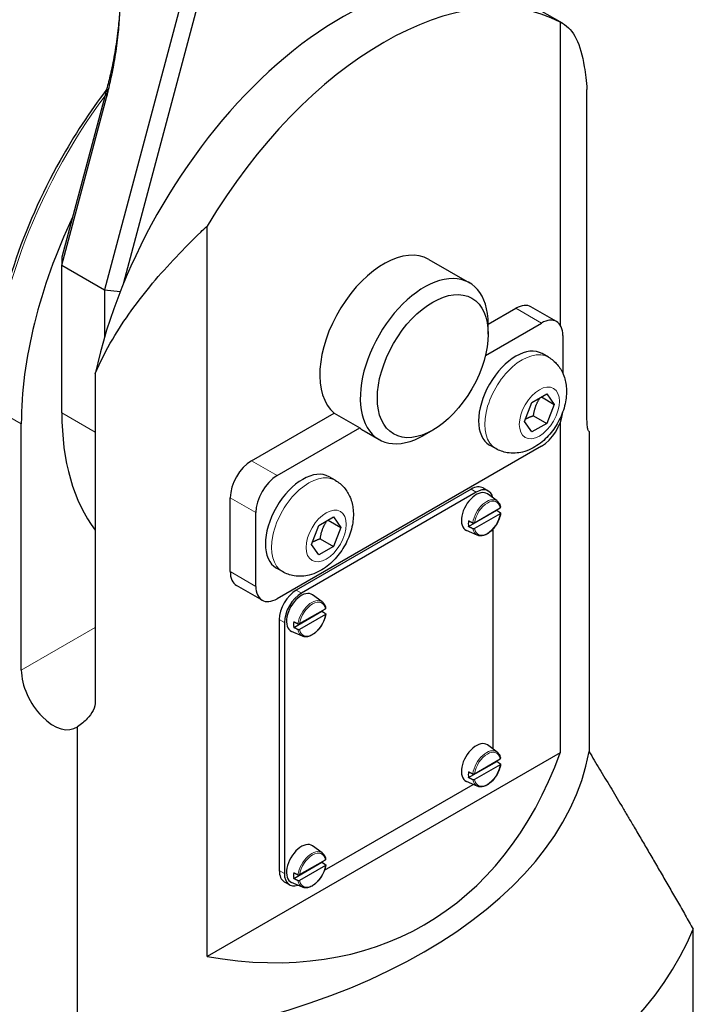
# Model space of a CAD drawing. Header units: millimetres. Extents: x 0 to 18279, y -668 to 2227.
# Tile 37 of 44: x 2790 to 2873, y 1277 to 1400. Entities that reach past the tile are written whole.
import ezdxf

# ---------------------------------------------------------------- set-up
doc = ezdxf.new("R2010")
doc.units = ezdxf.units.MM
doc.header["$LTSCALE"] = 7.5
doc.layers.add('Visible (ISO)', color=7, linetype='Continuous', lineweight=25)
doc.layers.add('Visible Narrow (ISO)', color=7, linetype='Continuous', lineweight=18)

msp = doc.modelspace()

# ---------------------------------------------------------------- linework, layer by layer
at = {"layer": 'Visible (ISO)'}
for p, q in [((2811.73, 1409.698), (2800.079, 1366.008)), ((2802.505, 1366.936), (2813.787, 1409.242)), ((2857.05, 1399.162), (2852.012, 1402.07)), ((2856.776, 1399.305), (2856.776, 1361.606)), ((2800.272, 1390.69), (2794.776, 1370.079)), ((2860.091, 1350.136), (2860.091, 1390.914)), ((2794.776, 1369.07), (2800.336, 1389.921)), ((2812.855, 1283.059), (2812.855, 1373.947)), ((2794.776, 1370.079), (2794.776, 1369.07)), ((2840.441, 1369.78), (2845.479, 1366.871)), ((2794.776, 1369.07), (2800.079, 1366.008)), ((2794.776, 1350.699), (2794.776, 1369.07)), ((2800.079, 1366.008), (2802.052, 1365.807)), ((2800.079, 1366.008), (2800.079, 1360.067)), ((2847.809, 1361.721), (2851.256, 1363.712)), ((2856.313, 1362.06), (2853.131, 1363.897)), ((2847.474, 1357.854), (2854.438, 1361.875)), ((2847.809, 1360.497), (2847.809, 1361.721)), ((2857.089, 1360.344), (2857.089, 1355.634)), ((2855.306, 1357.622), (2854.537, 1358.066)), ((2798.933, 1355.604), (2798.933, 1314.826)), ((2853.254, 1352.006), (2855.091, 1353.066)), ((2854.419, 1352.678), (2856.01, 1351.759)), ((2855.091, 1353.066), (2856.01, 1351.759)), ((2852.335, 1349.638), (2853.254, 1352.006)), ((2856.01, 1351.759), (2855.091, 1349.392)), ((2818.375, 1344.728), (2828.659, 1350.666)), ((2828.659, 1350.666), (2831.841, 1348.829)), ((2853.436, 1350.347), (2855.091, 1349.392)), ((2789.737, 1318.702), (2789.737, 1349.321)), ((2821.557, 1342.891), (2831.841, 1348.829)), ((2853.254, 1348.331), (2852.335, 1349.638)), ((2855.091, 1349.392), (2853.254, 1348.331)), ((2856.776, 1349.534), (2856.776, 1308.417)), ((2832.372, 1348.458), (2834.229, 1347.386)), ((2840.914, 1348.555), (2839.854, 1347.943)), ((2860.353, 1348.4), (2860.353, 1308.551)), ((2854.438, 1346.565), (2821.557, 1327.582)), ((2848.743, 1346.256), (2847.974, 1346.699)), ((2828.789, 1342.313), (2828.02, 1342.757)), ((2847.187, 1341.356), (2847.824, 1340.988)), ((2815.724, 1330.95), (2815.724, 1340.135)), ((2845.687, 1341.207), (2823.944, 1328.653)), ((2846.324, 1340.84), (2824.58, 1328.286)), ((2848.913, 1339.738), (2847.715, 1340.612)), ((2846.095, 1337.034), (2849.31, 1338.889)), ((2818.906, 1329.113), (2818.906, 1338.298)), ((2826.738, 1336.696), (2828.575, 1337.757)), ((2828.575, 1337.757), (2829.493, 1336.45)), ((2845.361, 1336.548), (2848.877, 1338.578)), ((2849.31, 1338.154), (2846.095, 1336.299)), ((2825.819, 1334.329), (2826.738, 1336.696)), ((2827.902, 1337.369), (2829.493, 1336.45)), ((2829.493, 1336.45), (2828.575, 1334.083)), ((2846.451, 1335.474), (2845.095, 1336.074)), ((2848.445, 1308.848), (2848.445, 1336.291)), ((2826.738, 1333.022), (2825.819, 1334.329)), ((2828.575, 1334.083), (2826.738, 1333.022)), ((2826.92, 1335.038), (2828.575, 1334.083)), ((2822.227, 1330.946), (2821.458, 1331.39)), ((2819.682, 1327.396), (2816.5, 1329.233)), ((2827.169, 1327.184), (2825.971, 1328.059)), ((2823.618, 1323.995), (2827.134, 1326.025)), ((2824.352, 1324.48), (2827.566, 1326.336)), ((2827.566, 1325.601), (2824.352, 1323.745)), ((2821.822, 1324.979), (2821.822, 1293.748)), ((2822.459, 1324.612), (2822.459, 1293.381)), ((2824.708, 1322.92), (2823.351, 1323.521)), ((2796.714, 1271.808), (2796.714, 1311.657)), ((2856.776, 1308.417), (2812.855, 1283.059)), ((2848.913, 1308.507), (2847.715, 1309.381)), ((2845.361, 1305.317), (2848.877, 1307.347)), ((2846.095, 1305.803), (2849.31, 1307.658)), ((2849.31, 1306.923), (2846.095, 1305.068)), ((2846.451, 1304.243), (2845.095, 1304.843)), ((2827.459, 1293.818), (2845.922, 1304.477)), ((2827.169, 1295.953), (2825.971, 1296.828)), ((2823.618, 1292.764), (2827.134, 1294.794)), ((2824.352, 1293.249), (2827.566, 1295.105)), ((2827.566, 1294.37), (2824.352, 1292.514)), ((2822.444, 1292.375), (2823.08, 1292.007)), ((2824.708, 1291.689), (2823.351, 1292.29)), ((2873.321, 1227.579), (2873.321, 1286.468))]:
    msp.add_line(p, q, dxfattribs=at)
for centre, major_axis, start_param, end_param in [((2829.512, 1363.099), (22.5, 38.971), 0, 2.0760328), ((2834.816, 1360.037), (22.5, 38.971), 0.0236894, 1.5471069), ((2821.557, 1367.692), (22.5, 38.971), 1.7130086, 2.3561945), ((2834.816, 1360.037), (5.625, 9.743), 0, 3.0420475), ((2839.854, 1357.129), (5.625, 9.743), 5.4977871, 10.2101761), ((2851.256, 1360.65), (1.875, 3.248), 0, 0.7853982), ((2854.438, 1358.813), (1.875, 3.248), 5.4977871, 7.0685835), ((2851.256, 1352.383), (-3.281, -5.683), 3.1415927, 6.2831853), ((2822.883, 1366.927), (-19.875, -34.425), 5.4977871, 6.0486224), ((2854.438, 1349.627), (-1.875, -3.248), 0.7853982, 2.2415882), ((2837.997, 1358.2), (-5.625, -9.743), 6.1836401, 6.2831853), ((2818.375, 1341.666), (-1.875, -3.248), 3.9269908, 5.4977871), ((2821.557, 1339.829), (1.875, 3.248), 0.7853982, 2.3561945), ((2824.739, 1337.073), (-3.281, -5.683), 3.1415927, 6.2831853), ((2845.687, 1338.757), (1.5, 2.598), 0, 0.7853982), ((2846.324, 1338.39), (1.5, 2.598), 5.7159214, 7.0685835), ((2846.324, 1338.39), (-1.313, -2.273), 3.0796893, 6.3450887), ((2847.119, 1337.931), (-1.263, -2.188), 2.1771324, 2.2072218), ((2847.119, 1337.931), (1.263, 2.188), 2.1771324, 2.5352565), ((2818.375, 1332.481), (-1.875, -3.248), 5.4977871, 6.2831853), ((2821.557, 1330.644), (-1.875, -3.248), 5.4977871, 7.0685835), ((2823.944, 1326.204), (-1.5, -2.598), 3.9269908, 5.4977871), ((2824.58, 1325.836), (1.5, 2.598), 0.7853982, 2.3561945), ((2824.58, 1325.836), (-1.313, -2.273), 3.0796893, 6.3450887), ((2825.376, 1325.377), (-1.263, -2.188), 2.1771324, 2.2072218), ((2825.376, 1325.377), (1.263, 2.188), 2.1771324, 2.5352565), ((2793.715, 1316.406), (2.812, -4.871), 3.9269908, 6.3518362), ((2846.324, 1307.159), (-1.313, -2.273), 3.0796893, 6.3450887), ((2789.472, 1312.732), (71.25, 0), 4.8141991, 6.1813752), ((2789.472, 1374.275), (50.381, -87.263), 5.8321585, 6.7342121), ((2847.119, 1306.7), (-1.263, -2.188), 2.1771324, 2.2072218), ((2847.119, 1306.7), (1.263, 2.188), 2.1771324, 2.5352565), ((2824.58, 1294.605), (-1.313, -2.273), 3.0796893, 6.3450887), ((2825.376, 1294.146), (-1.263, -2.188), 2.1771324, 2.2072218), ((2823.944, 1294.973), (-1.5, -2.598), 5.4977871, 6.2831853), ((2824.58, 1294.605), (-1.5, -2.598), 5.4977871, 6.8504492), ((2825.376, 1294.146), (1.263, 2.188), 2.1771324, 2.5352565), ((2789.472, 1298.136), (86.25, 0), 4.9488989, 6.0466754)]:
    msp.add_ellipse(centre, major_axis=major_axis, ratio=0.5773503, start_param=start_param, end_param=end_param, dxfattribs=at)
msp.add_ellipse((2840.914, 1356.516), major_axis=(-4.875, -8.444), ratio=0.5773503, dxfattribs=at)
for points, knots in [([(2801.959, 1400.555), (2801.904, 1399.792), (2801.833, 1399.031), (2801.638, 1397.351), (2801.506, 1396.434), (2801.351, 1395.526), (2801.209, 1394.702), (2801.048, 1393.886), (2800.725, 1392.441), (2800.571, 1391.81), (2800.404, 1391.185)], [1.30899694, 1.30899694, 1.30899694, 1.30899694, 1.36783469, 1.36783469, 1.43989663, 1.43989663, 1.43989663, 1.50534648, 1.50534648, 1.55711626, 1.55711626, 1.55711626, 1.55711626]), ([(2800.47, 1390.435), (2800.636, 1391.085), (2800.79, 1391.743), (2801.109, 1393.244), (2801.268, 1394.092), (2801.406, 1394.948), (2801.557, 1395.89), (2801.685, 1396.841), (2801.87, 1398.582), (2801.937, 1399.37), (2801.987, 1400.16)], [-1.55711626, -1.55711626, -1.55711626, -1.55711626, -1.50534648, -1.50534648, -1.43989663, -1.43989663, -1.43989663, -1.36783469, -1.36783469, -1.30899694, -1.30899694, -1.30899694, -1.30899694]), ([(2856.776, 1399.305), (2856.87, 1399.261), (2856.962, 1399.213), (2857.744, 1398.761), (2858.315, 1398.132), (2859.208, 1396.345), (2859.533, 1395.187), (2859.903, 1392.903), (2860.009, 1391.955), (2860.091, 1390.914)], [-4.8528175, -4.8528175, -4.8528175, -4.8528175, -4.7028425, -4.7028425, -3.5271318, -3.5271318, -2.3514212, -2.3514212, -1.6549109, -1.6549109, -1.6549109, -1.6549109]), ([(2800.333, 1390.919), (2798.23, 1388.144), (2796.289, 1385.174), (2792.22, 1377.906), (2790.275, 1373.512), (2787.379, 1364.742), (2786.428, 1360.367), (2785.879, 1354.704), (2785.805, 1353.217), (2785.805, 1351.77)], [5.28349482, 5.28349482, 5.28349482, 5.28349482, 5.52078574, 5.52078574, 5.84286423, 5.84286423, 6.16517951, 6.16517951, 6.28318531, 6.28318531, 6.28318531, 6.28318531]), ([(2800.404, 1391.185), (2800.382, 1391.103), (2800.36, 1391.02), (2800.316, 1390.855), (2800.294, 1390.773), (2800.272, 1390.69)], [1.557116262, 1.557116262, 1.557116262, 1.557116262, 1.563956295, 1.563956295, 1.570796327, 1.570796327, 1.570796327, 1.570796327]), ([(2800.336, 1389.921), (2800.359, 1390.007), (2800.381, 1390.092), (2800.426, 1390.263), (2800.448, 1390.349), (2800.47, 1390.435)], [-1.570796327, -1.570796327, -1.570796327, -1.570796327, -1.563956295, -1.563956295, -1.557116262, -1.557116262, -1.557116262, -1.557116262]), ([(2798.933, 1355.604), (2799.548, 1357.047), (2800.279, 1358.479), (2802.515, 1362.268), (2804.207, 1364.59), (2807.936, 1369.046), (2809.973, 1371.18), (2812.315, 1373.436), (2812.584, 1373.692), (2812.855, 1373.947)], [-17.0781022, -17.0781022, -17.0781022, -17.0781022, -16.3815918, -16.3815918, -15.2058812, -15.2058812, -14.0301706, -14.0301706, -13.8801955, -13.8801955, -13.8801955, -13.8801955]), ([(2855.306, 1357.622), (2855.724, 1357.381), (2856.098, 1357.065), (2856.727, 1356.336), (2856.972, 1355.919), (2857.363, 1354.989), (2857.476, 1354.475), (2857.59, 1353.322), (2857.545, 1352.692), (2857.296, 1351.377), (2857.065, 1350.699), (2856.456, 1349.414), (2856.078, 1348.808), (2855.184, 1347.699), (2854.67, 1347.196), (2853.497, 1346.361), (2852.84, 1346.018), (2851.492, 1345.685), (2850.845, 1345.632), (2849.686, 1345.826), (2849.191, 1345.997), (2848.743, 1346.256)], [1.8325957, 1.8325957, 1.8325957, 1.8325957, 2.0312026, 2.0312026, 2.245721, 2.245721, 2.5104003, 2.5104003, 2.8591588, 2.8591588, 3.263547, 3.263547, 3.6672672, 3.6672672, 4.0725701, 4.0725701, 4.4674074, 4.4674074, 4.7616359, 4.7616359, 4.9741884, 4.9741884, 4.9741884, 4.9741884]), ([(2860.353, 1348.4), (2860.306, 1348.408), (2860.258, 1348.48), (2860.184, 1348.739), (2860.151, 1348.923), (2860.104, 1349.438), (2860.091, 1349.771), (2860.091, 1350.136)], [1.37790071, 1.37790071, 1.37790071, 1.37790071, 1.59171743, 1.59171743, 1.77041604, 1.77041604, 1.94911464, 1.94911464, 1.94911464, 1.94911464]), ([(2828.789, 1342.313), (2829.208, 1342.071), (2829.581, 1341.756), (2830.21, 1341.027), (2830.455, 1340.61), (2830.846, 1339.68), (2830.96, 1339.166), (2831.074, 1338.013), (2831.028, 1337.382), (2830.779, 1336.068), (2830.549, 1335.39), (2829.94, 1334.105), (2829.561, 1333.498), (2828.667, 1332.389), (2828.153, 1331.886), (2826.981, 1331.051), (2826.324, 1330.708), (2824.976, 1330.376), (2824.328, 1330.322), (2823.17, 1330.516), (2822.675, 1330.688), (2822.227, 1330.946)], [1.8325957, 1.8325957, 1.8325957, 1.8325957, 2.0312026, 2.0312026, 2.245721, 2.245721, 2.5104003, 2.5104003, 2.8591588, 2.8591588, 3.263547, 3.263547, 3.6672672, 3.6672672, 4.0725701, 4.0725701, 4.4674074, 4.4674074, 4.7616359, 4.7616359, 4.9741884, 4.9741884, 4.9741884, 4.9741884]), ([(2848.913, 1339.738), (2848.959, 1339.704), (2849.003, 1339.666), (2849.082, 1339.581), (2849.119, 1339.535), (2849.185, 1339.436), (2849.215, 1339.384), (2849.267, 1339.272), (2849.289, 1339.213), (2849.327, 1339.091), (2849.342, 1339.027), (2849.354, 1338.961)], [3.98889417, 3.98889417, 3.98889417, 3.98889417, 4.09640607, 4.09640607, 4.20391796, 4.20391796, 4.31142986, 4.31142986, 4.41894175, 4.41894175, 4.52645365, 4.52645365, 4.52645365, 4.52645365]), ([(2849.31, 1338.889), (2849.323, 1338.897), (2849.336, 1338.908), (2849.35, 1338.928), (2849.355, 1338.941), (2849.355, 1338.954), (2849.355, 1338.958), (2849.354, 1338.961)], [0.089741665, 0.089741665, 0.089741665, 0.089741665, 0.097297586, 0.097297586, 0.104774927, 0.104774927, 0.106939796, 0.106939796, 0.106939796, 0.106939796]), ([(2849.354, 1338.21), (2849.319, 1337.974), (2849.253, 1337.729), (2849.068, 1337.247), (2848.949, 1337.01), (2848.671, 1336.564), (2848.512, 1336.356), (2848.166, 1335.99), (2847.981, 1335.832), (2847.599, 1335.581), (2847.403, 1335.49), (2847.022, 1335.387), (2846.835, 1335.376), (2846.589, 1335.422), (2846.518, 1335.444), (2846.451, 1335.474)], [4.8998622, 4.8998622, 4.8998622, 4.8998622, 5.2298984, 5.2298984, 5.5582569, 5.5582569, 5.8861108, 5.8861108, 6.2150201, 6.2150201, 6.5454033, 6.5454033, 6.8693647, 6.8693647, 7.0066801, 7.0066801, 7.0066801, 7.0066801]), ([(2849.32, 1338.272), (2849.33, 1338.266), (2849.339, 1338.258), (2849.351, 1338.24), (2849.355, 1338.227), (2849.355, 1338.206), (2849.35, 1338.193), (2849.336, 1338.173), (2849.323, 1338.162), (2849.31, 1338.154)], [0.001686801, 0.001686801, 0.001686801, 0.001686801, 0.007396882, 0.007396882, 0.0148587, 0.0148587, 0.022336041, 0.022336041, 0.029891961, 0.029891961, 0.029891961, 0.029891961]), ([(2845.891, 1337.027), (2845.903, 1337.022), (2845.917, 1337.017), (2845.947, 1337.01), (2845.969, 1337.007), (2846.007, 1337.007), (2846.029, 1337.01), (2846.063, 1337.018), (2846.082, 1337.026), (2846.095, 1337.034)], [0.001686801, 0.001686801, 0.001686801, 0.001686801, 0.007396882, 0.007396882, 0.0148587, 0.0148587, 0.022336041, 0.022336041, 0.029891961, 0.029891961, 0.029891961, 0.029891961]), ([(2846.095, 1336.299), (2846.082, 1336.291), (2846.063, 1336.284), (2846.029, 1336.275), (2846.007, 1336.273), (2845.969, 1336.272), (2845.947, 1336.275), (2845.917, 1336.282), (2845.903, 1336.287), (2845.891, 1336.292)], [0.089741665, 0.089741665, 0.089741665, 0.089741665, 0.097297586, 0.097297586, 0.104774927, 0.104774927, 0.112236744, 0.112236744, 0.117946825, 0.117946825, 0.117946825, 0.117946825]), ([(2827.169, 1327.184), (2827.216, 1327.15), (2827.259, 1327.112), (2827.339, 1327.028), (2827.376, 1326.982), (2827.442, 1326.883), (2827.471, 1326.83), (2827.523, 1326.718), (2827.546, 1326.66), (2827.583, 1326.537), (2827.599, 1326.473), (2827.611, 1326.407)], [0.84730152, 0.84730152, 0.84730152, 0.84730152, 0.95481341, 0.95481341, 1.06232531, 1.06232531, 1.1698372, 1.1698372, 1.2773491, 1.2773491, 1.38486099, 1.38486099, 1.38486099, 1.38486099]), ([(2827.611, 1325.656), (2827.576, 1325.42), (2827.51, 1325.176), (2827.325, 1324.694), (2827.206, 1324.456), (2826.927, 1324.011), (2826.768, 1323.803), (2826.423, 1323.436), (2826.237, 1323.278), (2825.856, 1323.028), (2825.66, 1322.936), (2825.278, 1322.834), (2825.092, 1322.822), (2824.845, 1322.869), (2824.775, 1322.891), (2824.708, 1322.92)], [1.7582696, 1.7582696, 1.7582696, 1.7582696, 2.0883057, 2.0883057, 2.4166643, 2.4166643, 2.7445181, 2.7445181, 3.0734274, 3.0734274, 3.4038106, 3.4038106, 3.727772, 3.727772, 3.8650875, 3.8650875, 3.8650875, 3.8650875]), ([(2827.566, 1326.336), (2827.579, 1326.343), (2827.592, 1326.354), (2827.607, 1326.374), (2827.611, 1326.387), (2827.612, 1326.401), (2827.611, 1326.404), (2827.611, 1326.407)], [0.089741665, 0.089741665, 0.089741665, 0.089741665, 0.097297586, 0.097297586, 0.104774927, 0.104774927, 0.106939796, 0.106939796, 0.106939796, 0.106939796]), ([(2827.577, 1325.719), (2827.587, 1325.712), (2827.595, 1325.704), (2827.607, 1325.686), (2827.612, 1325.674), (2827.611, 1325.652), (2827.607, 1325.639), (2827.592, 1325.619), (2827.579, 1325.609), (2827.566, 1325.601)], [0.001686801, 0.001686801, 0.001686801, 0.001686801, 0.007396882, 0.007396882, 0.0148587, 0.0148587, 0.022336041, 0.022336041, 0.029891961, 0.029891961, 0.029891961, 0.029891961]), ([(2824.147, 1324.474), (2824.159, 1324.468), (2824.173, 1324.463), (2824.204, 1324.456), (2824.226, 1324.454), (2824.263, 1324.454), (2824.285, 1324.456), (2824.32, 1324.465), (2824.339, 1324.472), (2824.352, 1324.48)], [0.001686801, 0.001686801, 0.001686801, 0.001686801, 0.007396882, 0.007396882, 0.0148587, 0.0148587, 0.022336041, 0.022336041, 0.029891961, 0.029891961, 0.029891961, 0.029891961]), ([(2824.352, 1323.745), (2824.339, 1323.737), (2824.32, 1323.73), (2824.285, 1323.722), (2824.263, 1323.719), (2824.226, 1323.719), (2824.204, 1323.721), (2824.173, 1323.728), (2824.159, 1323.733), (2824.147, 1323.739)], [0.089741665, 0.089741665, 0.089741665, 0.089741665, 0.097297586, 0.097297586, 0.104774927, 0.104774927, 0.112236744, 0.112236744, 0.117946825, 0.117946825, 0.117946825, 0.117946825]), ([(2798.933, 1314.826), (2798.933, 1314.461), (2798.839, 1314.066), (2798.48, 1313.317), (2798.217, 1312.962), (2797.596, 1312.302), (2797.177, 1311.961), (2796.714, 1311.657)], [1.94911464, 1.94911464, 1.94911464, 1.94911464, 2.12781324, 2.12781324, 2.30651184, 2.30651184, 2.52032856, 2.52032856, 2.52032856, 2.52032856]), ([(2848.913, 1308.507), (2848.959, 1308.473), (2849.003, 1308.435), (2849.082, 1308.35), (2849.119, 1308.304), (2849.185, 1308.205), (2849.215, 1308.153), (2849.267, 1308.041), (2849.289, 1307.982), (2849.327, 1307.86), (2849.342, 1307.796), (2849.354, 1307.73)], [3.98889417, 3.98889417, 3.98889417, 3.98889417, 4.09640607, 4.09640607, 4.20391796, 4.20391796, 4.31142986, 4.31142986, 4.41894175, 4.41894175, 4.52645365, 4.52645365, 4.52645365, 4.52645365]), ([(2849.31, 1307.658), (2849.323, 1307.666), (2849.336, 1307.677), (2849.35, 1307.697), (2849.355, 1307.71), (2849.355, 1307.723), (2849.355, 1307.727), (2849.354, 1307.73)], [0.089741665, 0.089741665, 0.089741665, 0.089741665, 0.097297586, 0.097297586, 0.104774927, 0.104774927, 0.106939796, 0.106939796, 0.106939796, 0.106939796]), ([(2849.32, 1307.041), (2849.33, 1307.035), (2849.339, 1307.027), (2849.351, 1307.009), (2849.355, 1306.996), (2849.355, 1306.975), (2849.35, 1306.962), (2849.336, 1306.942), (2849.323, 1306.931), (2849.31, 1306.923)], [0.001686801, 0.001686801, 0.001686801, 0.001686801, 0.007396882, 0.007396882, 0.0148587, 0.0148587, 0.022336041, 0.022336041, 0.029891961, 0.029891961, 0.029891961, 0.029891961]), ([(2845.891, 1305.796), (2845.903, 1305.791), (2845.917, 1305.786), (2845.947, 1305.779), (2845.969, 1305.776), (2846.007, 1305.776), (2846.029, 1305.779), (2846.063, 1305.788), (2846.082, 1305.795), (2846.095, 1305.803)], [0.001686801, 0.001686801, 0.001686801, 0.001686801, 0.007396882, 0.007396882, 0.0148587, 0.0148587, 0.022336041, 0.022336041, 0.029891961, 0.029891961, 0.029891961, 0.029891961]), ([(2849.354, 1306.979), (2849.319, 1306.743), (2849.253, 1306.498), (2849.068, 1306.016), (2848.949, 1305.779), (2848.671, 1305.333), (2848.512, 1305.125), (2848.166, 1304.759), (2847.981, 1304.601), (2847.599, 1304.35), (2847.403, 1304.259), (2847.022, 1304.156), (2846.835, 1304.145), (2846.589, 1304.192), (2846.518, 1304.213), (2846.451, 1304.243)], [4.8998622, 4.8998622, 4.8998622, 4.8998622, 5.2298984, 5.2298984, 5.5582569, 5.5582569, 5.8861108, 5.8861108, 6.2150201, 6.2150201, 6.5454033, 6.5454033, 6.8693647, 6.8693647, 7.0066801, 7.0066801, 7.0066801, 7.0066801]), ([(2846.095, 1305.068), (2846.082, 1305.06), (2846.063, 1305.053), (2846.029, 1305.044), (2846.007, 1305.042), (2845.969, 1305.041), (2845.947, 1305.044), (2845.917, 1305.051), (2845.903, 1305.056), (2845.891, 1305.061)], [0.089741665, 0.089741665, 0.089741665, 0.089741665, 0.097297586, 0.097297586, 0.104774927, 0.104774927, 0.112236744, 0.112236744, 0.117946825, 0.117946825, 0.117946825, 0.117946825]), ([(2827.169, 1295.953), (2827.216, 1295.919), (2827.259, 1295.881), (2827.339, 1295.797), (2827.376, 1295.751), (2827.442, 1295.652), (2827.471, 1295.599), (2827.523, 1295.487), (2827.546, 1295.429), (2827.583, 1295.306), (2827.599, 1295.242), (2827.611, 1295.176)], [3.98889417, 3.98889417, 3.98889417, 3.98889417, 4.09640607, 4.09640607, 4.20391796, 4.20391796, 4.31142986, 4.31142986, 4.41894175, 4.41894175, 4.52645365, 4.52645365, 4.52645365, 4.52645365]), ([(2827.566, 1295.105), (2827.579, 1295.112), (2827.592, 1295.123), (2827.607, 1295.143), (2827.611, 1295.156), (2827.612, 1295.17), (2827.611, 1295.173), (2827.611, 1295.176)], [0.089741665, 0.089741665, 0.089741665, 0.089741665, 0.097297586, 0.097297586, 0.104774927, 0.104774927, 0.106939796, 0.106939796, 0.106939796, 0.106939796]), ([(2827.611, 1294.425), (2827.576, 1294.189), (2827.51, 1293.945), (2827.325, 1293.463), (2827.206, 1293.225), (2826.927, 1292.78), (2826.768, 1292.572), (2826.423, 1292.205), (2826.237, 1292.047), (2825.856, 1291.797), (2825.66, 1291.705), (2825.278, 1291.603), (2825.092, 1291.591), (2824.845, 1291.638), (2824.775, 1291.66), (2824.708, 1291.689)], [4.8998622, 4.8998622, 4.8998622, 4.8998622, 5.2298984, 5.2298984, 5.5582569, 5.5582569, 5.8861108, 5.8861108, 6.2150201, 6.2150201, 6.5454033, 6.5454033, 6.8693647, 6.8693647, 7.0066801, 7.0066801, 7.0066801, 7.0066801]), ([(2827.577, 1294.488), (2827.587, 1294.481), (2827.595, 1294.473), (2827.607, 1294.455), (2827.612, 1294.443), (2827.611, 1294.421), (2827.607, 1294.408), (2827.592, 1294.388), (2827.579, 1294.378), (2827.566, 1294.37)], [0.001686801, 0.001686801, 0.001686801, 0.001686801, 0.007396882, 0.007396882, 0.0148587, 0.0148587, 0.022336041, 0.022336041, 0.029891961, 0.029891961, 0.029891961, 0.029891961]), ([(2824.147, 1293.243), (2824.159, 1293.237), (2824.173, 1293.232), (2824.204, 1293.225), (2824.226, 1293.223), (2824.263, 1293.223), (2824.285, 1293.225), (2824.32, 1293.234), (2824.339, 1293.241), (2824.352, 1293.249)], [0.001686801, 0.001686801, 0.001686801, 0.001686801, 0.007396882, 0.007396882, 0.0148587, 0.0148587, 0.022336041, 0.022336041, 0.029891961, 0.029891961, 0.029891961, 0.029891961]), ([(2824.352, 1292.514), (2824.339, 1292.506), (2824.32, 1292.499), (2824.285, 1292.491), (2824.263, 1292.488), (2824.226, 1292.488), (2824.204, 1292.49), (2824.173, 1292.497), (2824.159, 1292.502), (2824.147, 1292.508)], [0.089741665, 0.089741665, 0.089741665, 0.089741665, 0.097297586, 0.097297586, 0.104774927, 0.104774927, 0.112236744, 0.112236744, 0.117946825, 0.117946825, 0.117946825, 0.117946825])]:
    msp.add_open_spline(points, degree=3, knots=knots, dxfattribs=at)
for points, weights in [([(2853.436, 1350.347), (2853.622, 1351.624), (2854.271, 1352.593)], [1, 1.14666441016, 1.01523736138]), ([(2852.454, 1349.943), (2852.855, 1350.162), (2853.436, 1350.347)], [1.07672477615, 1.07039454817, 1]), ([(2848.877, 1338.578), (2849.102, 1338.423), (2849.32, 1338.272)], [1, 1.00007513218, 1]), ([(2826.92, 1335.038), (2827.105, 1336.314), (2827.755, 1337.284)], [1, 1.14666441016, 1.01523736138]), ([(2845.361, 1337.283), (2845.629, 1337.154), (2845.891, 1337.027)], [1, 1.0000751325, 1]), ([(2845.891, 1336.292), (2845.629, 1336.419), (2845.361, 1336.548)], [1, 1.00007513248, 1]), ([(2825.937, 1334.633), (2826.339, 1334.853), (2826.92, 1335.038)], [1.07672477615, 1.07039454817, 1]), ([(2827.134, 1326.025), (2827.358, 1325.87), (2827.577, 1325.719)], [1, 1.0000751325, 1]), ([(2823.618, 1324.73), (2823.886, 1324.6), (2824.147, 1324.474)], [1, 1.00007513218, 1]), ([(2824.147, 1323.739), (2823.886, 1323.865), (2823.618, 1323.995)], [1, 1.00007513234, 1]), ([(2860.353, 1308.551), (2866.22, 1298.905), (2873.321, 1286.468)], [1, 1.00684890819, 1]), ([(2848.877, 1307.347), (2849.102, 1307.192), (2849.32, 1307.041)], [1, 1.00007513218, 1]), ([(2845.361, 1306.052), (2845.629, 1305.923), (2845.891, 1305.796)], [1, 1.0000751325, 1]), ([(2845.891, 1305.061), (2845.629, 1305.188), (2845.361, 1305.317)], [1, 1.00007513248, 1]), ([(2827.134, 1294.794), (2827.358, 1294.639), (2827.577, 1294.488)], [1, 1.00007513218, 1]), ([(2823.618, 1293.499), (2823.886, 1293.369), (2824.147, 1293.243)], [1, 1.0000751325, 1]), ([(2824.147, 1292.508), (2823.886, 1292.634), (2823.618, 1292.764)], [1, 1.00007513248, 1])]:
    msp.add_rational_spline(points, weights, degree=2, dxfattribs=at)
at = {"layer": 'Visible Narrow (ISO)'}
for p, q in [((2800.336, 1389.921), (2800.272, 1390.69)), ((2800.404, 1391.185), (2800.47, 1390.435)), ((2851.256, 1363.712), (2854.438, 1361.875)), ((2786.025, 1351.464), (2789.737, 1349.321)), ((2794.776, 1350.699), (2798.933, 1348.298)), ((2821.557, 1342.891), (2818.375, 1344.728)), ((2815.724, 1340.135), (2818.906, 1338.298)), ((2845.687, 1341.207), (2846.324, 1340.84)), ((2818.906, 1329.113), (2815.724, 1330.95)), ((2824.58, 1328.286), (2823.944, 1328.653)), ((2821.822, 1324.979), (2822.459, 1324.612)), ((2798.933, 1324.011), (2789.737, 1318.702)), ((2822.459, 1293.381), (2821.822, 1293.748))]:
    msp.add_line(p, q, dxfattribs=at)
for centre, major_axis, start_param, end_param in [((2817.845, 1369.835), (22.5, 38.971), 1.3762753, 2.3561945), ((2852.025, 1351.939), (3.281, 5.683), 0, 3.1415927), ((2825.508, 1336.629), (3.281, 5.683), 0, 3.1415927), ((2847.606, 1337.65), (1.233, 2.136), 6.221282, 8.4558981), ((2847.703, 1337.594), (1.158, 2.007), 5.6932505, 8.4439165), ((2847.703, 1337.594), (-1.158, -2.007), 5.6932505, 8.4439165), ((2847.606, 1337.65), (-1.233, -2.136), 5.6812688, 6.3450887), ((2825.862, 1325.096), (1.233, 2.136), 6.221282, 8.4558981), ((2825.959, 1325.04), (1.158, 2.007), 5.6932505, 8.4439165), ((2825.959, 1325.04), (-1.158, -2.007), 5.6932505, 8.4439165), ((2825.862, 1325.096), (-1.233, -2.136), 5.6812688, 6.3450887), ((2847.606, 1306.419), (1.233, 2.136), 6.221282, 8.4558981), ((2847.703, 1306.363), (1.158, 2.007), 5.6932505, 8.4439165), ((2847.703, 1306.363), (-1.158, -2.007), 5.6932505, 8.4439165), ((2847.606, 1306.419), (-1.233, -2.136), 5.6812688, 6.3450887), ((2825.862, 1293.865), (1.233, 2.136), 6.221282, 8.4558981), ((2825.959, 1293.809), (1.158, 2.007), 5.6932505, 8.4439165), ((2825.959, 1293.809), (-1.158, -2.007), 5.6932505, 8.4439165), ((2825.862, 1293.865), (-1.233, -2.136), 5.6812688, 6.3450887)]:
    msp.add_ellipse(centre, major_axis=major_axis, ratio=0.5773503, start_param=start_param, end_param=end_param, dxfattribs=at)
for centre in [(2854.173, 1350.699), (2827.656, 1335.389)]:
    msp.add_ellipse(centre, major_axis=(-1.763, -3.053), ratio=0.5773503, dxfattribs=at)

doc.saveas('drawing.dxf')
